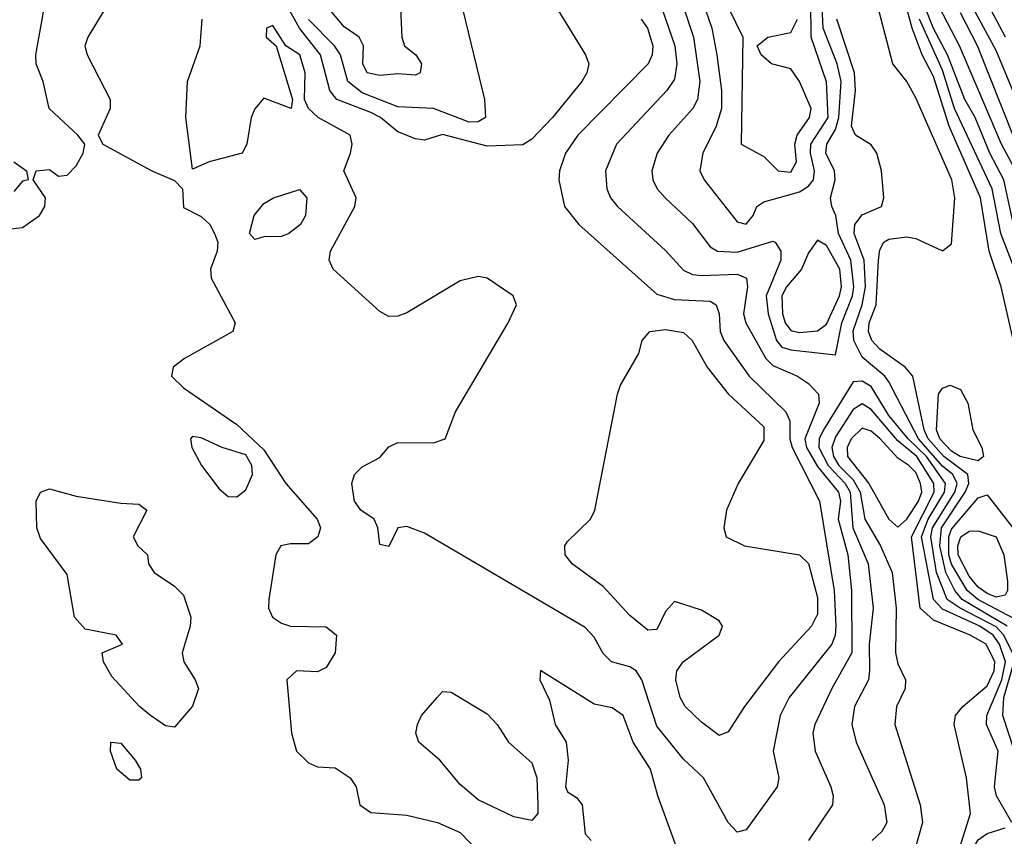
# Model space of a CAD drawing. Header units: metres. Extents: x -51132 to -49532, y -231222 to -229437.
# Tile 82 of 256: x -50774 to -50719, y -230637 to -230591. Entities that reach past the tile are written whole.
import ezdxf

# ---------------------------------------------------------------- set-up
doc = ezdxf.new("R2010")
doc.units = ezdxf.units.M
for name, color, linetype in [('CONTOUR_HALF', 8, 'Continuous'), ('CONTOUR_INDEX', 1, 'Continuous'), ('CONTOUR_INTER', 3, 'Continuous')]:
    doc.layers.add(name, color=color, linetype=linetype)

msp = doc.modelspace()

# ---------------------------------------------------------------- linework, layer by layer
at = {"layer": 'CONTOUR_HALF'}
for points, elevation in [([(-50735.857, -230588.759), (-50734.992, -230591.259), (-50734.711, -230592.759), (-50734.447, -230594.759), (-50734.462, -230595.759), (-50734.75, -230596.759), (-50735.498, -230598.259), (-50735.675, -230599.259), (-50735.425, -230599.759), (-50733.58, -230602.116), (-50733.08, -230602.238), (-50732.684, -230601.759), (-50732.481, -230601.259), (-50732.08, -230600.983), (-50730.08, -230600.433), (-50729.58, -230600.121), (-50729.305, -230599.759), (-50729.24, -230599.259), (-50729.473, -230598.259), (-50729.461, -230597.759), (-50728.477, -230596.259), (-50728.58, -230594.273), (-50729.44, -230591.759), (-50729.459, -230589.759)], 12.5), ([(-50717.888, -230609.759), (-50718.788, -230605.759), (-50719.475, -230603.759), (-50719.949, -230600.759), (-50721.703, -230596.759), (-50722.58, -230593.974), (-50723.226, -230592.759), (-50723.778, -230591.259), (-50724.448, -230588.759)], 14.5), ([(-50718.56, -230591.759), (-50720.142, -230588.759)], 17.5), ([(-50743.913, -230589.759), (-50742.063, -230592.759), (-50741.882, -230593.259), (-50741.986, -230593.759), (-50742.28, -230594.259), (-50743.915, -230596.259), (-50745.08, -230597.483), (-50745.58, -230597.796), (-50747.58, -230597.866), (-50750.08, -230597.219), (-50751.08, -230597.537), (-50751.58, -230597.455), (-50752.58, -230597.062), (-50753.548, -230596.259), (-50754.08, -230595.981), (-50755.999, -230595.259), (-50756.383, -230594.759), (-50756.906, -230592.759), (-50758.076, -230591.259), (-50758.915, -230589.759)], 14.5), ([(-50752.453, -230589.759), (-50752.36, -230591.759), (-50752.2, -230592.259), (-50751.567, -230592.759), (-50751.244, -230593.259), (-50751.329, -230593.759), (-50751.58, -230593.895), (-50752.58, -230593.817), (-50753.58, -230593.921), (-50754.297, -230593.759), (-50754.536, -230593.259), (-50754.492, -230592.259), (-50754.74, -230591.759), (-50755.58, -230591.183), (-50756.356, -230590.259)], 15.5), ([(-50737.753, -230590.259), (-50737.059, -230592.259), (-50736.951, -230593.259), (-50737.08, -230594.112), (-50737.506, -230594.759), (-50740.34, -230597.759), (-50740.949, -230599.259), (-50740.869, -230600.259), (-50740.667, -230600.759), (-50740.277, -230601.259), (-50737.58, -230603.717), (-50736.58, -230604.812), (-50736.08, -230605.057), (-50735.58, -230605.122), (-50733.58, -230605.047), (-50733.051, -230605.259), (-50733.007, -230605.759), (-50733.216, -230607.259), (-50733.083, -230607.759), (-50731.963, -230609.759), (-50731.58, -230610.158), (-50730.207, -230610.759), (-50729.58, -230611.174), (-50729.026, -230611.759), (-50728.994, -230612.259), (-50729.78, -230614.259), (-50729.693, -230614.759), (-50729.08, -230615.807), (-50727.907, -230617.259), (-50727.787, -230617.759), (-50727.914, -230618.759), (-50727.388, -230620.759), (-50727.183, -230622.759), (-50727.161, -230626.259), (-50728.278, -230628.259), (-50729.221, -230630.259), (-50729.346, -230630.759), (-50729.203, -230631.759), (-50728.34, -230633.759), (-50728.209, -230634.259), (-50728.248, -230634.759), (-50729.591, -230636.759)], 13.5), ([(-50718.11, -230602.259), (-50718.646, -230599.759), (-50719.437, -230598.259), (-50720.26, -230596.259), (-50720.839, -230595.259), (-50721.806, -230592.759), (-50722.58, -230591.291), (-50723.08, -230590.015)], 15.5), ([(-50718.08, -230597.368), (-50720.118, -230592.259), (-50721.08, -230590.41)], 16.5), ([(-50718.158, -230626.259), (-50718.639, -230625.259), (-50719.08, -230624.796), (-50721.097, -230623.759), (-50721.818, -230623.259), (-50722.424, -230621.759), (-50722.733, -230619.759), (-50722.638, -230619.259), (-50721.397, -230617.259), (-50721.26, -230616.759), (-50721.502, -230616.259), (-50722.08, -230615.792), (-50723.416, -230614.259), (-50725.08, -230611.082), (-50725.308, -230610.759), (-50726.58, -230609.696), (-50727.037, -230608.759), (-50727.08, -230608.219), (-50726.571, -230606.759), (-50726.4, -230605.759), (-50726.471, -230604.259), (-50727.033, -230602.759), (-50726.983, -230602.259), (-50726.58, -230601.718), (-50725.498, -230601.259), (-50725.371, -230600.759), (-50725.495, -230599.259), (-50725.752, -230598.259), (-50726.08, -230597.792), (-50726.952, -230597.259), (-50727.174, -230596.759), (-50726.945, -230594.759), (-50727.002, -230593.759), (-50727.987, -230590.759)], 13.5), ([(-50729.08, -230603.134), (-50729.58, -230603.854), (-50729.97, -230604.759), (-50730.815, -230605.759), (-50731.067, -230606.259), (-50731.036, -230607.259), (-50730.886, -230607.759), (-50730.58, -230608.193), (-50730.08, -230608.302), (-50729.08, -230608.223), (-50728.58, -230607.84), (-50727.853, -230606.259), (-50727.729, -230605.759), (-50727.829, -230604.759), (-50728.58, -230603.445), (-50729.08, -230603.134)], 12.5), ([(-50738.457, -230608.259), (-50737.58, -230608.149), (-50736.58, -230608.306), (-50736.097, -230608.759), (-50735.249, -230610.259), (-50734.08, -230611.74), (-50732.08, -230613.591), (-50732.08, -230614.351), (-50733.526, -230616.759), (-50734.169, -230618.259), (-50734.322, -230619.259), (-50734.192, -230619.759), (-50733.157, -230620.259), (-50730.08, -230620.756), (-50729.58, -230621.257), (-50729.08, -230623.145), (-50729.08, -230624.082), (-50729.419, -230624.759), (-50731.263, -230626.759), (-50733.166, -230629.259), (-50734.08, -230630.683), (-50734.58, -230630.873), (-50735.58, -230630.138), (-50736.481, -230629.259), (-50736.775, -230628.759), (-50737.019, -230627.759), (-50736.951, -230627.259), (-50736.597, -230626.759), (-50734.593, -230625.259), (-50734.395, -230624.759), (-50734.58, -230624.453), (-50735.58, -230623.853), (-50737.08, -230623.381), (-50737.58, -230623.936), (-50738.08, -230624.948), (-50738.58, -230624.975), (-50739.58, -230624.16), (-50741.08, -230622.53), (-50742.81, -230621.259), (-50743.208, -230620.759), (-50743.228, -230620.259), (-50743.08, -230620.016), (-50741.78, -230618.759), (-50741.542, -230618.259), (-50740.283, -230611.759), (-50740.109, -230611.259), (-50739.08, -230609.491), (-50738.89, -230608.759), (-50738.457, -230608.259)], 14.5), ([(-50721.657, -230611.259), (-50721.08, -230611.504), (-50720.668, -230612.259), (-50720.387, -230613.759), (-50719.87, -230614.759), (-50719.776, -230615.259), (-50720.08, -230615.502), (-50721.09, -230615.259), (-50721.58, -230614.953), (-50722.237, -230614.259), (-50722.419, -230613.759), (-50722.305, -230611.759), (-50722.08, -230611.434), (-50721.657, -230611.259)], 14.5), ([(-50721.607, -230638.759), (-50720.511, -230635.259), (-50720.728, -230633.259), (-50721.425, -230630.259), (-50721.36, -230629.759), (-50720.948, -230629.259), (-50719.58, -230628.104), (-50719.195, -230627.259), (-50719.158, -230626.759), (-50719.639, -230625.759), (-50720.528, -230625.259), (-50722.58, -230624.422), (-50723.33, -230623.759), (-50723.82, -230619.759), (-50722.543, -230617.259), (-50722.569, -230616.759), (-50723.52, -230615.259), (-50724.58, -230614.378), (-50726.08, -230612.63), (-50726.58, -230612.3), (-50727.08, -230612.618)], 12.5), ([(-50727.08, -230612.618), (-50728.08, -230614.153), (-50728.281, -230614.759), (-50728.191, -230615.259), (-50727.883, -230615.759), (-50727.08, -230616.57), (-50726.689, -230617.259), (-50726.432, -230618.759), (-50725.555, -230620.259), (-50724.906, -230621.759), (-50724.679, -230623.759), (-50724.704, -230626.259), (-50724.58, -230626.859), (-50724.144, -230627.759), (-50724.179, -230628.259), (-50724.663, -230629.259), (-50724.742, -230630.259), (-50723.332, -230634.759), (-50723.195, -230635.759), (-50723.58, -230637.081)], 12.5), ([(-50772.59, -230617.259), (-50772.08, -230617.059), (-50770.58, -230617.479), (-50768.08, -230617.877), (-50767.08, -230617.923), (-50766.62, -230618.259), (-50767.397, -230619.759), (-50767.131, -230620.259), (-50766.599, -230620.759), (-50766.543, -230621.259), (-50766.21, -230621.759), (-50765.08, -230622.523), (-50764.58, -230623.029), (-50764.16, -230624.259), (-50764.199, -230624.759), (-50764.65, -230626.259), (-50764.558, -230626.759), (-50763.913, -230627.759), (-50763.742, -230628.259), (-50764.08, -230629.231), (-50765.08, -230630.415), (-50765.58, -230630.342), (-50766.427, -230629.759), (-50767.041, -230629.259), (-50768.58, -230627.577), (-50769.054, -230626.759), (-50769.123, -230626.259), (-50767.988, -230625.759), (-50768.337, -230625.259), (-50770.08, -230624.928), (-50770.678, -230624.259), (-50771.08, -230621.87), (-50772.58, -230619.847), (-50772.789, -230619.259), (-50772.824, -230617.759), (-50772.59, -230617.259)], 14.5), ([(-50718.08, -230624.329), (-50720.105, -230623.259), (-50720.691, -230622.759), (-50721.58, -230621.278), (-50721.721, -230620.759), (-50721.728, -230619.759), (-50721.58, -230619.321), (-50720.08, -230617.569), (-50719.58, -230617.396), (-50718.148, -230619.259)], 14.5), ([(-50718.048, -230631.759), (-50718.702, -230629.759), (-50718.641, -230628.759), (-50718.061, -230626.759)], 13.5), ([(-50736.756, -230637.759), (-50738.025, -230634.259), (-50738.428, -230632.759), (-50739.392, -230631.259), (-50739.96, -230629.759), (-50740.58, -230629.337), (-50741.58, -230629.122), (-50744.58, -230627.246), (-50744.624, -230627.759), (-50744.08, -230628.906), (-50743.765, -230630.259), (-50743.154, -230631.259), (-50743.03, -230632.259), (-50743.195, -230633.759), (-50743.08, -230634.045), (-50742.58, -230634.353), (-50742.263, -230634.759), (-50742.08, -230636.381), (-50741.759, -230636.759)], 13.5), ([(-50768.635, -230631.259), (-50768.08, -230631.316), (-50767.29, -230632.259), (-50766.982, -230632.759), (-50766.934, -230633.259), (-50767.08, -230633.393), (-50767.58, -230633.379), (-50768.314, -230632.759), (-50768.669, -230631.759), (-50768.635, -230631.259)], 14.5)]:
    msp.add_lwpolyline(points, dxfattribs=dict(at, elevation=elevation))
at = {"layer": 'CONTOUR_INDEX', "elevation": 15}
for points in [[(-50748.94, -230590.259), (-50747.72, -230595.259), (-50747.67, -230596.259), (-50748.08, -230596.509), (-50748.58, -230596.525), (-50750.58, -230595.768), (-50752.58, -230595.67), (-50754.58, -230594.876), (-50755.368, -230594.259), (-50755.787, -230592.759), (-50756.117, -230592.259), (-50757.58, -230590.782)], [(-50717.083, -230607.259), (-50718.806, -230602.759), (-50719.3, -230600.259), (-50721.416, -230595.759), (-50722.08, -230593.62), (-50723.375, -230590.759)], [(-50721.059, -230619.759), (-50720.58, -230619.439), (-50720.08, -230619.42), (-50719.075, -230619.759), (-50718.647, -230620.759), (-50718.437, -230622.259), (-50718.439, -230622.759), (-50718.58, -230623.022), (-50719.08, -230623.133), (-50719.58, -230622.925), (-50720.08, -230622.565), (-50720.58, -230621.953), (-50721.194, -230620.759), (-50721.215, -230620.259), (-50721.059, -230619.759)]]:
    msp.add_lwpolyline(points, dxfattribs=at)
at = {"layer": 'CONTOUR_INTER'}
for points, elevation in [([(-50716.277, -230599.259), (-50719.08, -230592.516), (-50721.58, -230587.876)], 17), ([(-50717.972, -230599.259), (-50718.783, -230597.759), (-50721.127, -230592.259), (-50722.939, -230588.759)], 16), ([(-50736.697, -230589.759), (-50736.019, -230591.759), (-50735.658, -230594.259), (-50735.791, -230595.259), (-50736.05, -230595.759), (-50737.403, -230597.259), (-50738.05, -230598.259), (-50738.356, -230599.259), (-50738.306, -230599.759), (-50738.062, -230600.259), (-50737.612, -230600.759), (-50736.08, -230602.21), (-50735.08, -230603.513), (-50734.673, -230603.759), (-50733.58, -230603.81), (-50731.58, -230603.188), (-50731.443, -230603.259), (-50731.133, -230603.759), (-50731.138, -230604.259), (-50731.956, -230606.259), (-50731.841, -230607.259), (-50731.371, -230608.759), (-50731.08, -230609.123), (-50730.58, -230609.287), (-50728.08, -230609.567), (-50727.713, -230607.759), (-50727.12, -230606.259), (-50727.04, -230605.759), (-50727.204, -230604.259), (-50727.907, -230602.759), (-50728.044, -230601.759), (-50728.273, -230601.259), (-50728.347, -230600.759), (-50728.097, -230599.759), (-50728.134, -230599.259), (-50728.612, -230598.259), (-50728.563, -230597.759), (-50728.08, -230596.943), (-50727.882, -230596.259), (-50727.758, -230594.259), (-50727.973, -230593.259), (-50728.764, -230591.259), (-50728.86, -230589.259)], 13), ([(-50774.58, -230602.535), (-50773.58, -230602.431), (-50772.635, -230601.759), (-50772.345, -230601.259), (-50772.304, -230600.759), (-50772.994, -230599.759), (-50772.823, -230599.259), (-50772.08, -230599.187), (-50771.58, -230599.544), (-50771.08, -230599.5), (-50770.58, -230598.975), (-50770.197, -230598.259), (-50770.102, -230597.759), (-50770.486, -230597.259), (-50772.105, -230595.759), (-50772.424, -230594.259), (-50772.823, -230593.259), (-50772.844, -230592.759), (-50772.388, -230590.259)], 14), ([(-50769.024, -230590.259), (-50769.929, -230591.759), (-50770.101, -230592.259), (-50769.975, -230592.759), (-50768.675, -230595.259), (-50768.69, -230595.759), (-50769.352, -230597.259), (-50769.084, -230597.759), (-50766.346, -230599.259), (-50765.08, -230599.798), (-50764.626, -230600.259), (-50764.58, -230601.304), (-50763.58, -230601.811), (-50763.108, -230602.259), (-50762.833, -230602.759), (-50762.644, -230603.259), (-50762.683, -230603.759), (-50763.072, -230604.759), (-50763.027, -230605.259), (-50761.682, -230607.759), (-50761.817, -230608.259), (-50764.512, -230609.759), (-50765.16, -230610.259), (-50765.252, -230610.759), (-50764.58, -230611.413), (-50761.58, -230613.471), (-50760.08, -230614.873), (-50758.842, -230616.759), (-50757.091, -230618.759), (-50756.907, -230619.259), (-50757.046, -230619.759), (-50757.58, -230620.15), (-50758.58, -230620.139), (-50759.128, -230620.259), (-50759.408, -230620.759), (-50759.796, -230623.259), (-50759.822, -230623.759), (-50759.584, -230624.259), (-50759.08, -230624.581), (-50758.58, -230624.758), (-50756.58, -230624.798), (-50756.005, -230625.259), (-50756.081, -230626.259), (-50756.58, -230627.076), (-50757.08, -230627.309), (-50758.256, -230627.259), (-50758.795, -230627.759), (-50758.522, -230630.759), (-50758.255, -230631.759), (-50757.58, -230632.422), (-50757.08, -230632.628), (-50756.08, -230632.693), (-50755.237, -230633.259), (-50754.907, -230633.759), (-50754.696, -230634.759), (-50754.08, -230635.191), (-50752.08, -230635.34), (-50750.357, -230635.759), (-50749.08, -230636.313), (-50748.08, -230637.358)], 14), ([(-50734.08, -230590.09), (-50733.261, -230591.759), (-50733.359, -230597.759), (-50732.08, -230598.453), (-50731.284, -230599.259), (-50730.58, -230599.32), (-50730.261, -230598.759), (-50730.342, -230597.759), (-50730.225, -230597.259), (-50729.518, -230596.259), (-50729.427, -230595.759), (-50730.08, -230594.25), (-50730.58, -230593.541), (-50731.663, -230593.259), (-50732.237, -230592.759), (-50732.453, -230592.259), (-50731.861, -230591.759), (-50730.58, -230591.501), (-50730.198, -230590.759)], 12), ([(-50718.453, -230624.759), (-50720.97, -230623.259), (-50721.392, -230622.759), (-50721.894, -230621.759), (-50722.229, -230620.259), (-50722.131, -230619.259), (-50720.806, -230617.259), (-50720.609, -230616.759), (-50720.668, -230616.259), (-50722.003, -230615.259), (-50722.875, -230614.259), (-50723.102, -230613.759), (-50723.74, -230610.759), (-50724.171, -230610.259), (-50725.58, -230609.249), (-50726.035, -230608.759), (-50726.231, -230608.259), (-50726.194, -230607.759), (-50725.787, -230606.759), (-50725.671, -230604.259), (-50725.58, -230603.673), (-50725.357, -230603.259), (-50725.08, -230603.075), (-50724.08, -230602.956), (-50723.58, -230603.047), (-50722.08, -230603.738), (-50721.58, -230603.341), (-50721.392, -230600.759), (-50721.552, -230599.759), (-50723.58, -230595.163), (-50724.08, -230594.257), (-50724.859, -230593.259), (-50725.647, -230590.259)], 14), ([(-50738.948, -230590.759), (-50738.591, -230591.259), (-50738.291, -230592.259), (-50738.331, -230592.759), (-50738.568, -230593.259), (-50742.495, -230597.259), (-50743.19, -230598.259), (-50743.528, -230599.259), (-50743.56, -230599.759), (-50743.242, -230601.259), (-50742.432, -230602.259), (-50738.08, -230606.166), (-50737.08, -230606.467), (-50735.08, -230606.56), (-50734.748, -230606.759), (-50734.586, -230607.259), (-50734.532, -230608.259), (-50734.318, -230608.759), (-50732.896, -230610.759), (-50730.844, -230612.759), (-50730.62, -230613.259), (-50730.624, -230614.259), (-50730.493, -230614.759), (-50728.975, -230617.759), (-50728.15, -230622.759), (-50728.058, -230624.759), (-50728.082, -230625.259), (-50728.281, -230625.759), (-50730.657, -230628.759), (-50731.163, -230629.759), (-50731.562, -230631.759), (-50731.24, -230633.259), (-50731.336, -230633.759), (-50733.08, -230636.16), (-50733.58, -230636.299), (-50734.08, -230635.758), (-50735.462, -230633.259), (-50736.58, -230632.2), (-50738.08, -230630.368), (-50738.909, -230627.759), (-50739.236, -230627.259), (-50739.58, -230627.033), (-50740.604, -230626.759), (-50741.08, -230626.284), (-50741.58, -230625.369), (-50742.08, -230624.83), (-50751.08, -230619.557), (-50752.08, -230619.179), (-50752.569, -230619.259), (-50753.08, -230620.3), (-50753.58, -230620.19), (-50753.69, -230619.259), (-50753.898, -230618.759), (-50754.643, -230618.259), (-50754.996, -230617.759), (-50755.148, -230616.759), (-50755.003, -230616.259), (-50754.58, -230615.835), (-50753.58, -230615.312), (-50753.08, -230614.721), (-50752.58, -230614.477), (-50750.58, -230614.484), (-50749.931, -230614.259), (-50749.348, -230612.759), (-50746.402, -230607.759), (-50745.931, -230606.759), (-50746.123, -230606.259), (-50747.58, -230605.257), (-50748.08, -230605.166), (-50749.08, -230605.422), (-50752.08, -230607.199), (-50752.58, -230607.401), (-50753.08, -230607.404), (-50753.58, -230607.127), (-50756.188, -230604.759), (-50756.411, -230604.259), (-50756.349, -230603.759), (-50754.98, -230601.259), (-50754.906, -230600.759), (-50755.595, -230599.259), (-50755.23, -230598.259), (-50755.141, -230597.759), (-50755.237, -230597.259), (-50757.039, -230596.259), (-50757.574, -230595.759), (-50757.806, -230595.259), (-50757.77, -230593.759), (-50758.056, -230592.759), (-50758.853, -230592.259), (-50759.58, -230591.123), (-50759.934, -230591.259), (-50759.946, -230591.759), (-50759.389, -230592.259), (-50758.47, -230595.259), (-50758.556, -230595.759), (-50760.08, -230595.183), (-50760.58, -230595.781), (-50760.792, -230596.259), (-50761.037, -230597.759), (-50761.293, -230598.259), (-50763.147, -230598.759), (-50764.08, -230599.16), (-50764.446, -230596.259), (-50764.348, -230594.259), (-50763.64, -230592.259), (-50763.521, -230590.759)], 14), ([(-50774.08, -230598.752), (-50773.356, -230599.259), (-50773.28, -230599.759), (-50773.58, -230599.841), (-50774.08, -230600.414)], 14), ([(-50759.545, -230600.759), (-50758.08, -230600.294), (-50757.675, -230600.759), (-50757.744, -230601.759), (-50758.021, -230602.259), (-50758.687, -230602.759), (-50759.08, -230602.928), (-50760.08, -230602.957), (-50760.58, -230603.109), (-50760.888, -230602.759), (-50760.619, -230601.759), (-50760.08, -230601.088), (-50759.545, -230600.759)], 14), ([(-50727.08, -230611.067), (-50728.751, -230613.759), (-50728.985, -230614.259), (-50729.005, -230614.759), (-50728.487, -230615.759), (-50727.534, -230616.759), (-50727.25, -230617.259), (-50727.092, -230619.259), (-50726.242, -230621.259), (-50725.953, -230623.759), (-50726.177, -230625.759), (-50726.168, -230627.259), (-50726.232, -230627.759), (-50727.005, -230629.259), (-50727.148, -230630.259), (-50726.917, -230631.259), (-50725.35, -230634.759), (-50725.19, -230635.759), (-50725.468, -230636.259), (-50726.009, -230636.759)], 13), ([(-50718.207, -230635.759), (-50719.061, -230634.259), (-50719.162, -230633.759), (-50718.96, -230631.759), (-50719.626, -230630.259), (-50719.607, -230629.759), (-50718.759, -230627.759), (-50718.548, -230626.759), (-50718.898, -230625.759), (-50719.247, -230625.259), (-50719.992, -230624.759), (-50722.08, -230623.811), (-50722.593, -230623.259), (-50723.247, -230619.759), (-50722.876, -230618.759), (-50721.963, -230617.259), (-50721.911, -230616.759), (-50722.978, -230615.259), (-50723.999, -230614.259), (-50725.08, -230612.951), (-50726.08, -230611.332), (-50726.58, -230611.041), (-50727.08, -230611.067)], 13), ([(-50764.08, -230614.13), (-50764.182, -230614.259), (-50764.11, -230614.759), (-50763.574, -230615.759), (-50762.58, -230617.062), (-50762.08, -230617.504), (-50761.58, -230617.513), (-50761.08, -230617.117), (-50760.715, -230616.259), (-50760.752, -230615.759), (-50761.08, -230615.157), (-50762.414, -230614.759), (-50763.58, -230614.207), (-50764.08, -230614.13)], 14), ([(-50726.58, -230613.673), (-50727.19, -230614.259), (-50727.419, -230614.759), (-50727.407, -230615.259), (-50726.212, -230616.759), (-50725.08, -230618.774), (-50724.58, -230619.212), (-50724.08, -230618.768), (-50723.426, -230617.759), (-50723.238, -230617.259), (-50723.309, -230616.759), (-50723.58, -230616.159), (-50723.959, -230615.759), (-50724.58, -230615.344), (-50725.58, -230614.238), (-50726.08, -230613.84), (-50726.58, -230613.673)], 12), ([(-50750.381, -230628.759), (-50750.08, -230628.418), (-50749.58, -230628.45), (-50747.58, -230629.662), (-50747.005, -230630.259), (-50746.385, -230631.259), (-50745.08, -230632.408), (-50744.784, -230633.259), (-50744.737, -230634.759), (-50744.743, -230635.259), (-50745.08, -230635.646), (-50746.08, -230635.445), (-50748.08, -230634.481), (-50749.08, -230633.634), (-50750.226, -230632.259), (-50751.393, -230631.259), (-50751.56, -230630.759), (-50751.48, -230630.259), (-50751.253, -230629.759), (-50750.381, -230628.759)], 14), ([(-50717.466, -230646.759), (-50719.58, -230646.374), (-50720.08, -230646.05), (-50720.24, -230645.759), (-50720.529, -230644.759), (-50720.899, -230641.259), (-50720.76, -230638.759), (-50720.399, -230637.259), (-50720.08, -230636.727), (-50719.58, -230636.365), (-50718.58, -230636.059)], 13)]:
    msp.add_lwpolyline(points, dxfattribs=dict(at, elevation=elevation))

doc.saveas('drawing.dxf')
